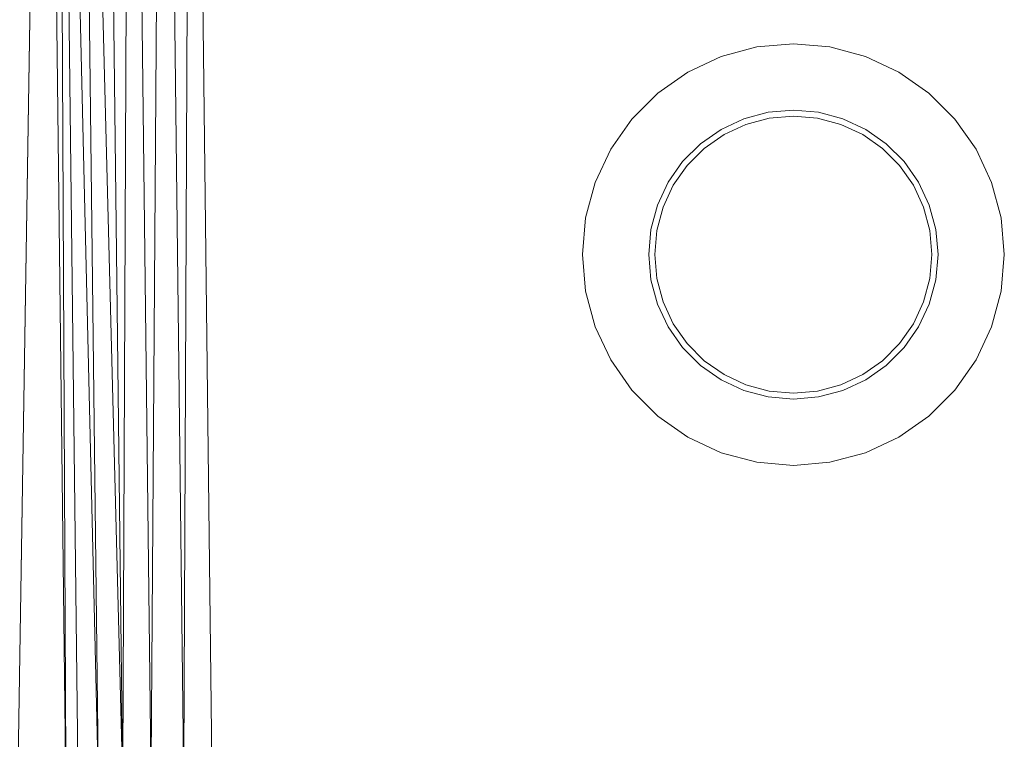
# Model space of a CAD drawing. Header units: metres. Extents: x 391.1 to 427.5, y 12.7 to 28.4.
# Tile 44 of 245: x 409.535 to 409.698, y 14.3 to 14.42. Entities that reach past the tile are written whole.
import ezdxf

# ---------------------------------------------------------------- set-up
doc = ezdxf.new("R2010")
doc.units = ezdxf.units.M
doc.layers.add('02_MOBILIARIO', color=7, linetype='Continuous', lineweight=18)

# ---------------------------------------------------------------- blocks, each defined once
blk = doc.blocks.new('Family - Plats de dutxa PS-1-153666-01_ELEC _PS1')
at = {"layer": '02_MOBILIARIO', "color": 253, "true_color": 0xaaaaaa}
for p, q in [((0.0859, 0.40026), (0.08118, 0.10582)), ((0.08118, 0.10582), (0.0859, 0.40026)), ((0.08927, 0.11324), (0.0859, 0.40026)), ((0.0859, 0.40026), (0.08927, 0.11324)), ((0.08792, 0.40026), (0.09466, 0.11324)), ((0.08792, 0.40026), (0.09129, 0.11324)), ((0.09466, 0.11324), (0.08792, 0.40026)), ((0.08792, 0.40026), (0.09129, 0.11324)), ((0.08792, 0.40026), (0.08927, 0.11324)), ((0.08927, 0.11324), (0.08792, 0.40026)), ((0.09129, 0.40026), (0.0987, 0.11324)), ((0.09129, 0.40026), (0.09466, 0.11324)), ((0.0987, 0.11324), (0.09129, 0.40026)), ((0.09466, 0.11324), (0.09129, 0.40026)), ((0.0987, 0.11324), (0.09533, 0.40026)), ((0.0987, 0.11324), (0.09533, 0.40026)), ((0.10005, 0.40026), (0.0987, 0.11324)), ((0.0987, 0.11324), (0.10005, 0.40026)), ((0.10342, 0.11324), (0.10005, 0.40026)), ((0.10005, 0.40026), (0.10342, 0.11324)), ((0.10545, 0.40026), (0.10342, 0.11324)), ((0.10342, 0.11324), (0.10545, 0.40026)), ((0.10882, 0.11324), (0.10545, 0.40026)), ((0.10545, 0.40026), (0.10882, 0.11324)), ((0.11017, 0.40026), (0.10882, 0.11324)), ((0.10882, 0.11324), (0.11017, 0.40026)), ((0.11354, 0.11324), (0.11017, 0.40026)), ((0.11017, 0.40026), (0.11354, 0.11324)), ((0.19803, 0.23311), (0.20392, 0.23469)), ((0.19803, 0.23311), (0.20392, 0.23469)), ((0.20392, 0.23469), (0.21, 0.23522)), ((0.20392, 0.23469), (0.21, 0.23522)), ((0.21, 0.23522), (0.21607, 0.23469)), ((0.21, 0.23522), (0.21607, 0.23469)), ((0.21607, 0.23469), (0.22197, 0.23311)), ((0.21607, 0.23469), (0.22197, 0.23311)), ((0.1925, 0.23053), (0.19803, 0.23311)), ((0.1925, 0.23053), (0.19803, 0.23311)), ((0.22197, 0.23311), (0.2275, 0.23053)), ((0.22197, 0.23311), (0.2275, 0.23053)), ((0.1875, 0.22703), (0.1925, 0.23053)), ((0.1875, 0.22703), (0.1925, 0.23053)), ((0.2275, 0.23053), (0.23249, 0.22703)), ((0.2275, 0.23053), (0.23249, 0.22703)), ((0.18319, 0.22272), (0.1875, 0.22703)), ((0.18319, 0.22272), (0.1875, 0.22703)), ((0.23249, 0.22703), (0.23681, 0.22272)), ((0.23249, 0.22703), (0.23681, 0.22272)), ((0.20583, 0.22385), (0.20179, 0.22277)), ((0.20179, 0.22277), (0.20583, 0.22385)), ((0.21, 0.22422), (0.20583, 0.22385)), ((0.20583, 0.22385), (0.21, 0.22422)), ((0.21416, 0.22385), (0.21, 0.22422)), ((0.21, 0.22422), (0.21416, 0.22385)), ((0.21821, 0.22277), (0.21416, 0.22385)), ((0.21416, 0.22385), (0.21821, 0.22277)), ((0.17969, 0.21772), (0.18319, 0.22272)), ((0.17969, 0.21772), (0.18319, 0.22272)), ((0.20179, 0.22277), (0.198, 0.221)), ((0.198, 0.221), (0.20179, 0.22277)), ((0.20213, 0.22183), (0.206, 0.22287)), ((0.20213, 0.22183), (0.206, 0.22287)), ((0.206, 0.22287), (0.21, 0.22322)), ((0.206, 0.22287), (0.21, 0.22322)), ((0.21, 0.22322), (0.21399, 0.22287)), ((0.21, 0.22322), (0.21399, 0.22287)), ((0.21399, 0.22287), (0.21786, 0.22183)), ((0.21399, 0.22287), (0.21786, 0.22183)), ((0.222, 0.221), (0.21821, 0.22277)), ((0.21821, 0.22277), (0.222, 0.221)), ((0.23681, 0.22272), (0.24031, 0.21772)), ((0.23681, 0.22272), (0.24031, 0.21772)), ((0.198, 0.221), (0.19457, 0.2186)), ((0.19457, 0.2186), (0.198, 0.221)), ((0.1985, 0.22014), (0.20213, 0.22183)), ((0.1985, 0.22014), (0.20213, 0.22183)), ((0.21786, 0.22183), (0.2215, 0.22014)), ((0.21786, 0.22183), (0.2215, 0.22014)), ((0.22542, 0.2186), (0.222, 0.221)), ((0.222, 0.221), (0.22542, 0.2186)), ((0.19521, 0.21784), (0.1985, 0.22014)), ((0.19521, 0.21784), (0.1985, 0.22014)), ((0.2215, 0.22014), (0.22478, 0.21784)), ((0.2215, 0.22014), (0.22478, 0.21784)), ((0.17711, 0.21219), (0.17969, 0.21772)), ((0.17711, 0.21219), (0.17969, 0.21772)), ((0.19457, 0.2186), (0.19161, 0.21565)), ((0.19161, 0.21565), (0.19457, 0.2186)), ((0.19238, 0.215), (0.19521, 0.21784)), ((0.19238, 0.215), (0.19521, 0.21784)), ((0.22478, 0.21784), (0.22762, 0.215)), ((0.22478, 0.21784), (0.22762, 0.215)), ((0.22838, 0.21565), (0.22542, 0.2186)), ((0.22542, 0.2186), (0.22838, 0.21565)), ((0.24031, 0.21772), (0.24289, 0.21219)), ((0.24031, 0.21772), (0.24289, 0.21219)), ((0.19161, 0.21565), (0.18921, 0.21222)), ((0.18921, 0.21222), (0.19161, 0.21565)), ((0.19008, 0.21172), (0.19238, 0.215)), ((0.19008, 0.21172), (0.19238, 0.215)), ((0.22762, 0.215), (0.22992, 0.21172)), ((0.22762, 0.215), (0.22992, 0.21172)), ((0.23078, 0.21222), (0.22838, 0.21565)), ((0.22838, 0.21565), (0.23078, 0.21222)), ((0.17553, 0.2063), (0.17711, 0.21219)), ((0.17553, 0.2063), (0.17711, 0.21219)), ((0.18921, 0.21222), (0.18744, 0.20843)), ((0.18744, 0.20843), (0.18921, 0.21222)), ((0.18838, 0.20809), (0.19008, 0.21172)), ((0.18838, 0.20809), (0.19008, 0.21172)), ((0.22992, 0.21172), (0.23161, 0.20809)), ((0.22992, 0.21172), (0.23161, 0.20809)), ((0.23255, 0.20843), (0.23078, 0.21222)), ((0.23078, 0.21222), (0.23255, 0.20843)), ((0.24289, 0.21219), (0.24447, 0.2063)), ((0.24289, 0.21219), (0.24447, 0.2063)), ((0.18744, 0.20843), (0.18636, 0.20439)), ((0.18636, 0.20439), (0.18744, 0.20843)), ((0.18735, 0.20421), (0.18838, 0.20809)), ((0.18735, 0.20421), (0.18838, 0.20809)), ((0.23161, 0.20809), (0.23265, 0.20421)), ((0.23161, 0.20809), (0.23265, 0.20421)), ((0.23363, 0.20439), (0.23255, 0.20843)), ((0.23255, 0.20843), (0.23363, 0.20439)), ((0.175, 0.20022), (0.17553, 0.2063)), ((0.175, 0.20022), (0.17553, 0.2063)), ((0.24447, 0.2063), (0.245, 0.20022)), ((0.24447, 0.2063), (0.245, 0.20022)), ((0.18636, 0.20439), (0.186, 0.20022)), ((0.186, 0.20022), (0.18636, 0.20439)), ((0.234, 0.20022), (0.23363, 0.20439)), ((0.23363, 0.20439), (0.234, 0.20022)), ((0.187, 0.20022), (0.18735, 0.20421)), ((0.187, 0.20022), (0.18735, 0.20421)), ((0.23265, 0.20421), (0.233, 0.20022)), ((0.23265, 0.20421), (0.233, 0.20022)), ((0.17553, 0.19414), (0.175, 0.20022)), ((0.17553, 0.19414), (0.175, 0.20022)), ((0.186, 0.20022), (0.18636, 0.19605)), ((0.18636, 0.19605), (0.186, 0.20022)), ((0.18735, 0.19623), (0.187, 0.20022)), ((0.18735, 0.19623), (0.187, 0.20022)), ((0.233, 0.20022), (0.23265, 0.19623)), ((0.233, 0.20022), (0.23265, 0.19623)), ((0.23363, 0.19605), (0.234, 0.20022)), ((0.234, 0.20022), (0.23363, 0.19605)), ((0.245, 0.20022), (0.24447, 0.19414)), ((0.245, 0.20022), (0.24447, 0.19414)), ((0.18636, 0.19605), (0.18744, 0.19201)), ((0.18744, 0.19201), (0.18636, 0.19605)), ((0.18838, 0.19235), (0.18735, 0.19623)), ((0.18838, 0.19235), (0.18735, 0.19623)), ((0.23265, 0.19623), (0.23161, 0.19235)), ((0.23265, 0.19623), (0.23161, 0.19235)), ((0.23255, 0.19201), (0.23363, 0.19605)), ((0.23363, 0.19605), (0.23255, 0.19201)), ((0.17711, 0.18825), (0.17553, 0.19414)), ((0.17711, 0.18825), (0.17553, 0.19414)), ((0.24447, 0.19414), (0.24289, 0.18825)), ((0.24447, 0.19414), (0.24289, 0.18825)), ((0.18744, 0.19201), (0.18921, 0.18822)), ((0.18921, 0.18822), (0.18744, 0.19201)), ((0.19008, 0.18872), (0.18838, 0.19235)), ((0.19008, 0.18872), (0.18838, 0.19235)), ((0.23161, 0.19235), (0.22992, 0.18872)), ((0.23161, 0.19235), (0.22992, 0.18872)), ((0.23078, 0.18822), (0.23255, 0.19201)), ((0.23255, 0.19201), (0.23078, 0.18822)), ((0.17969, 0.18272), (0.17711, 0.18825)), ((0.17969, 0.18272), (0.17711, 0.18825)), ((0.18921, 0.18822), (0.19161, 0.18479)), ((0.19161, 0.18479), (0.18921, 0.18822)), ((0.19238, 0.18543), (0.19008, 0.18872)), ((0.19238, 0.18543), (0.19008, 0.18872)), ((0.22992, 0.18872), (0.22762, 0.18543)), ((0.22992, 0.18872), (0.22762, 0.18543)), ((0.22838, 0.18479), (0.23078, 0.18822)), ((0.23078, 0.18822), (0.22838, 0.18479)), ((0.24289, 0.18825), (0.24031, 0.18272)), ((0.24289, 0.18825), (0.24031, 0.18272)), ((0.19161, 0.18479), (0.19457, 0.18183)), ((0.19457, 0.18183), (0.19161, 0.18479)), ((0.19521, 0.1826), (0.19238, 0.18543)), ((0.19521, 0.1826), (0.19238, 0.18543)), ((0.22762, 0.18543), (0.22478, 0.1826)), ((0.22762, 0.18543), (0.22478, 0.1826)), ((0.22542, 0.18183), (0.22838, 0.18479)), ((0.22838, 0.18479), (0.22542, 0.18183)), ((0.18319, 0.17772), (0.17969, 0.18272)), ((0.18319, 0.17772), (0.17969, 0.18272)), ((0.19457, 0.18183), (0.198, 0.17943)), ((0.198, 0.17943), (0.19457, 0.18183)), ((0.1985, 0.1803), (0.19521, 0.1826)), ((0.1985, 0.1803), (0.19521, 0.1826)), ((0.22478, 0.1826), (0.2215, 0.1803)), ((0.22478, 0.1826), (0.2215, 0.1803)), ((0.222, 0.17943), (0.22542, 0.18183)), ((0.22542, 0.18183), (0.222, 0.17943)), ((0.24031, 0.18272), (0.23681, 0.17772)), ((0.24031, 0.18272), (0.23681, 0.17772)), ((0.20213, 0.17861), (0.1985, 0.1803)), ((0.20213, 0.17861), (0.1985, 0.1803)), ((0.2215, 0.1803), (0.21786, 0.17861)), ((0.2215, 0.1803), (0.21786, 0.17861)), ((0.198, 0.17943), (0.20179, 0.17767)), ((0.20179, 0.17767), (0.198, 0.17943)), ((0.206, 0.17757), (0.20213, 0.17861)), ((0.206, 0.17757), (0.20213, 0.17861)), ((0.21786, 0.17861), (0.21399, 0.17757)), ((0.21786, 0.17861), (0.21399, 0.17757)), ((0.21821, 0.17767), (0.222, 0.17943)), ((0.222, 0.17943), (0.21821, 0.17767)), ((0.1875, 0.17341), (0.18319, 0.17772)), ((0.1875, 0.17341), (0.18319, 0.17772)), ((0.20179, 0.17767), (0.20583, 0.17658)), ((0.20583, 0.17658), (0.20179, 0.17767)), ((0.20583, 0.17658), (0.21, 0.17622)), ((0.21, 0.17622), (0.20583, 0.17658)), ((0.21, 0.17722), (0.206, 0.17757)), ((0.21, 0.17722), (0.206, 0.17757)), ((0.21399, 0.17757), (0.21, 0.17722)), ((0.21399, 0.17757), (0.21, 0.17722)), ((0.21, 0.17622), (0.21416, 0.17658)), ((0.21416, 0.17658), (0.21, 0.17622)), ((0.21416, 0.17658), (0.21821, 0.17767)), ((0.21821, 0.17767), (0.21416, 0.17658)), ((0.23681, 0.17772), (0.23249, 0.17341)), ((0.23681, 0.17772), (0.23249, 0.17341)), ((0.1925, 0.16991), (0.1875, 0.17341)), ((0.1925, 0.16991), (0.1875, 0.17341)), ((0.23249, 0.17341), (0.2275, 0.16991)), ((0.23249, 0.17341), (0.2275, 0.16991)), ((0.19803, 0.16733), (0.1925, 0.16991)), ((0.19803, 0.16733), (0.1925, 0.16991)), ((0.2275, 0.16991), (0.22197, 0.16733)), ((0.2275, 0.16991), (0.22197, 0.16733)), ((0.20392, 0.16575), (0.19803, 0.16733)), ((0.20392, 0.16575), (0.19803, 0.16733)), ((0.22197, 0.16733), (0.21607, 0.16575)), ((0.22197, 0.16733), (0.21607, 0.16575)), ((0.21, 0.16522), (0.20392, 0.16575)), ((0.21, 0.16522), (0.20392, 0.16575)), ((0.21607, 0.16575), (0.21, 0.16522)), ((0.21607, 0.16575), (0.21, 0.16522))]:
    blk.add_line(p, q, dxfattribs=at)
blk = doc.blocks.new('LONDR55-XX_ZZ-ARQ-CAA-M3D-Londres55_ifc-1-01_ELEC _PS1')
at = {"layer": '02_MOBILIARIO', "color": 253, "lineweight": 18, "true_color": 0xaaaaaa}
blk.add_blockref('Family - Plats de dutxa PS-1-153666-01_ELEC _PS1', (409.45344, 14.18035), dxfattribs=at)

msp = doc.modelspace()

# ---------------------------------------------------------------- block references
at = {"lineweight": 5}
msp.add_blockref('LONDR55-XX_ZZ-ARQ-CAA-M3D-Londres55_ifc-1-01_ELEC _PS1', (0, 0), dxfattribs=at)

doc.saveas('drawing.dxf')
